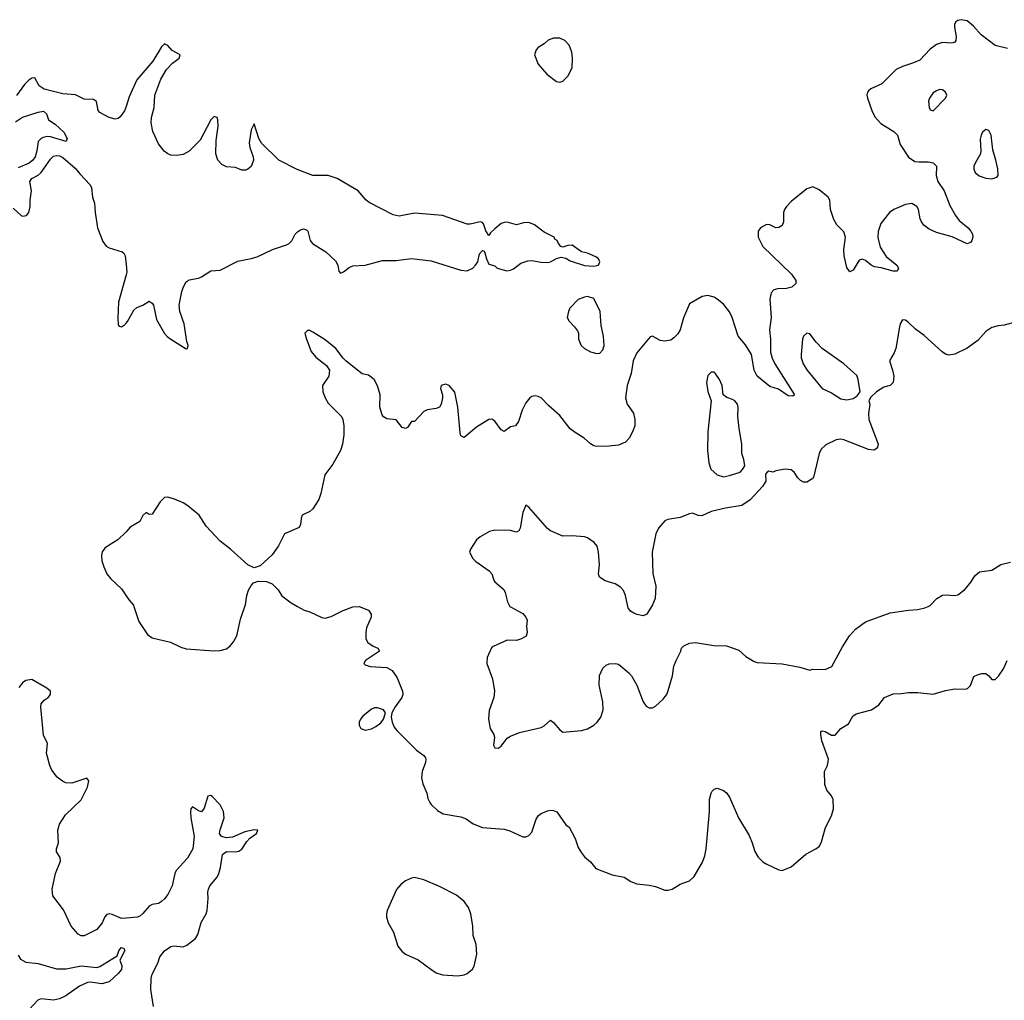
# Model space of a CAD drawing. Header units: inches. Extents: x 1449094 to 1618372, y 389908 to 534307.
# Tile 111 of 256: x 1499311 to 1505690, y 447450 to 453799. Entities that reach past the tile are written whole.
import ezdxf

# ---------------------------------------------------------------- set-up
doc = ezdxf.new("R2010")
doc.units = ezdxf.units.IN
doc.header["$MEASUREMENT"] = 0
for name, color, linetype in [('B4494', 7, 'Continuous'), ('B4495', 7, 'Continuous'), ('B5404', 7, 'Continuous'), ('B5405', 7, 'Continuous')]:
    doc.layers.add(name, color=color, linetype=linetype)

msp = doc.modelspace()

# ---------------------------------------------------------------- linework, layer by layer
at = {"layer": 'B4494', "color": 5}
for points, elevation in [([(1500000, 447981.4), (1499970, 447978.4), (1499910, 448004), (1499890, 448008.3), (1499875.5, 448004.5), (1499862, 447990), (1499846.2, 447950), (1499811.8, 447908.2), (1499730, 447866.3), (1499710, 447867.6), (1499690, 447877.6), (1499644.6, 447930), (1499595.9, 448035.9), (1499525.9, 448125.8), (1499522, 448170), (1499542.3, 448270), (1499575.8, 448350), (1499573.7, 448373.7), (1499550.5, 448410.5), (1499550.4, 448430), (1499561.7, 448470), (1499557.4, 448550), (1499568.7, 448590), (1499608.4, 448650), (1499710, 448747.3), (1499751.5, 448830), (1499759.3, 448870), (1499747.1, 448887.1), (1499650, 448854.4), (1499610, 448858.5), (1499588.3, 448868.3), (1499554.7, 448894.7), (1499520.4, 448940.4), (1499506.5, 448970), (1499484.7, 449050), (1499491.2, 449111.2), (1499466.3, 449166.3), (1499448.2, 449348.2), (1499450.7, 449370), (1499470, 449392.7), (1499496, 449410), (1499510.5, 449429.5), (1499510.7, 449450), (1499486.8, 449470), (1499390, 449526), (1499350, 449521), (1499330, 449506), (1499306.2, 449473.8)], 580), ([(1499301.8, 447741.8), (1499315.6, 447715.6), (1499350, 447696.5), (1499430, 447686.7), (1499550, 447652.9), (1499612.3, 447652.3), (1499710, 447673.4), (1499810, 447662.3), (1499831.5, 447668.5), (1499943.6, 447736.4), (1499954.5, 447770), (1499969.7, 447790.3), (1499986.8, 447786.8), (1499991.4, 447771.4), (1499961, 447710), (1499972.5, 447672.5), (1499970, 447649.2), (1499950, 447622), (1499890, 447569.7), (1499844.2, 447555.8), (1499770, 447567.7), (1499750, 447565.6), (1499698.8, 447541.2), (1499610, 447477.7), (1499570, 447458.3), (1499529.5, 447450.5), (1499450, 447459.4), (1499429, 447451), (1499372.5, 447390)], 560)]:
    msp.add_lwpolyline(points, dxfattribs=dict(at, elevation=elevation))
at = {"layer": 'B4495', "color": 5}
for points, elevation in [([(1500000, 453236.9), (1499990, 453207.4), (1499962.6, 453170), (1499950, 453159), (1499930, 453154.3), (1499890, 453164.4), (1499830, 453197.6), (1499818.7, 453210), (1499808.9, 453268.9), (1499790, 453282.3), (1499730, 453283.6), (1499672.3, 453312.3), (1499590, 453318.1), (1499470, 453349.5), (1499438, 453370), (1499410, 453421.6), (1499390, 453420.3), (1499370, 453406.3), (1499341.9, 453378.1), (1499290, 453307.1)], 580), ([(1499283.2, 453136.8), (1499330, 453168.2), (1499430, 453200.5), (1499465.4, 453205.4), (1499484.7, 453190), (1499498, 453150), (1499541.1, 453121.1), (1499597.6, 453070), (1499619.5, 453030), (1499612, 453010), (1499510, 453040.8), (1499490, 453041.9), (1499463.7, 453036.3), (1499450.6, 453029.4), (1499432, 453010), (1499422.8, 452950), (1499411.4, 452910), (1499396, 452890), (1499372.2, 452870), (1499300.9, 452839.1)], 560), ([(1499270, 452577.6), (1499320.9, 452530), (1499330, 452526), (1499355.8, 452530), (1499371.2, 452550), (1499379.3, 452590), (1499379.1, 452630), (1499387.9, 452690), (1499377, 452750), (1499390.4, 452770), (1499430, 452791.7), (1499450, 452809.7), (1499510, 452895.3), (1499530, 452914), (1499550, 452918.9), (1499570, 452916.5), (1499590, 452905.3), (1499670, 452837), (1499699.9, 452799.9), (1499768.7, 452730), (1499776, 452710), (1499783.2, 452650), (1499795.1, 452610), (1499799.2, 452550), (1499816.4, 452450), (1499850, 452362), (1499871.7, 452331.7), (1499890, 452321.2), (1499974.9, 452294.9), (1499986, 452286), (1499994.8, 452270), (1500000, 452213.7)], 580), ([(1500000, 452147.5), (1499952.3, 451970), (1499947.1, 451867.1), (1499950, 451822), (1499955.1, 451815.1), (1499970, 451809.2), (1499990, 451823.6), (1500000, 451834.1)], 580), ([(1500000, 450483.7), (1499946.8, 450430), (1499890, 450397), (1499863.8, 450376.2), (1499846.6, 450353.4), (1499840.3, 450330), (1499844.1, 450295.9), (1499855.6, 450255.6), (1499876.5, 450210), (1499900, 450180), (1499970, 450113), (1500000, 450069.1)], 620)]:
    msp.add_lwpolyline(points, dxfattribs=dict(at, elevation=elevation))
at = {"layer": 'B5404', "color": 5}
for points, elevation in [([(1500051.5, 450000), (1500082.2, 449902.2), (1500138.5, 449818.5), (1500170, 449796.9), (1500289, 449769), (1500355.2, 449735.3), (1500390, 449724.2), (1500570, 449712.4), (1500610, 449713.6), (1500650, 449725.8), (1500675.5, 449744.5), (1500697.2, 449770), (1500717, 449810), (1500742.8, 449917.2), (1500770.8, 450000)], 620), ([(1501111.2, 450000), (1501155.3, 449975.3), (1501190, 449964.7), (1501267.9, 449927.9), (1501290, 449924), (1501330, 449933.4), (1501406.9, 449973.1), (1501470, 449997.6), (1501510, 449999.5), (1501570, 449974.9), (1501588, 449950), (1501588.2, 449930), (1501558.2, 449861.8), (1501552.9, 449830), (1501553.4, 449790), (1501567, 449767), (1501602, 449742), (1501631, 449730), (1501642.8, 449710), (1501550.8, 449650), (1501540.7, 449630), (1501550, 449620.7), (1501582, 449610), (1501690, 449604.9), (1501723.8, 449583.8), (1501756.4, 449536.4), (1501790.4, 449450.4), (1501792.7, 449430), (1501788, 449410), (1501742.8, 449350), (1501722, 449310), (1501718, 449282), (1501724, 449250), (1501738.3, 449218.3), (1501755.4, 449195.4), (1501881, 449070), (1501930, 449034), (1501939.5, 449019.5), (1501943, 449010), (1501940.4, 448990), (1501918.4, 448930), (1501914.9, 448890), (1501923, 448850), (1501948.2, 448790), (1501956.4, 448756.4), (1501967.3, 448730), (1501977.5, 448717.5), (1502019, 448679), (1502055.8, 448655.8), (1502170, 448638), (1502203.6, 448623.6), (1502250, 448593), (1502308.5, 448568.5), (1502450, 448556.5), (1502486.1, 448546.1), (1502570, 448508.2), (1502590, 448508.2), (1502610, 448515.5), (1502630, 448537.3), (1502657.7, 448622.3), (1502673.1, 448646.9), (1502690, 448659.1), (1502730, 448676), (1502750, 448680.7), (1502770, 448678.8), (1502791, 448670), (1502850, 448584.7), (1502870, 448571), (1502910, 448497.3), (1502930, 448438.8), (1502950, 448404), (1502970, 448378.8), (1503010, 448346), (1503043, 448303), (1503150, 448262), (1503226.4, 448246.4), (1503270, 448218.8), (1503310, 448202.8), (1503390, 448196), (1503430, 448186), (1503490, 448162.8), (1503510, 448162.8), (1503538, 448170), (1503590, 448202), (1503650, 448223.8), (1503681.2, 448250), (1503735.2, 448344.8), (1503750, 448384.7), (1503758.4, 448430), (1503779.7, 448670), (1503779.6, 448750), (1503790, 448791.3), (1503797.5, 448802.5), (1503810, 448816), (1503830, 448822.8), (1503870, 448807.7), (1503890, 448793), (1503910, 448764), (1503967.4, 448630), (1504037.2, 448517.2), (1504057.1, 448470), (1504073.2, 448413.2), (1504095.3, 448375.3), (1504126.4, 448346.4), (1504152, 448330), (1504230, 448294.8), (1504250, 448290.8), (1504310, 448314), (1504404.8, 448395.2), (1504469.5, 448430.5), (1504491.9, 448448.1), (1504504.8, 448475.2), (1504531.3, 448568.7), (1504570, 448642.8), (1504582.7, 448690), (1504581.4, 448750), (1504570, 448773), (1504541, 448810), (1504527, 448847), (1504524.2, 448930), (1504545, 448970), (1504550.9, 449010), (1504508.7, 449130), (1504500.7, 449170), (1504502, 449190), (1504510, 449194), (1504530, 449190.6), (1504570, 449165.5), (1504593.4, 449166.6), (1504631.6, 449208.4), (1504680.1, 449239.9), (1504709.3, 449290), (1504730, 449304.9), (1504830, 449331), (1504877.5, 449362.5), (1504914, 449410), (1504970, 449434), (1505024.7, 449435.3), (1505070, 449442.8), (1505130, 449442.8), (1505230, 449430.8), (1505310, 449456), (1505370, 449466.8), (1505436.6, 449463.4), (1505451.7, 449468.3), (1505471.7, 449488.3), (1505493.6, 449546.4), (1505520.2, 449559.8), (1505545.4, 449565.4), (1505570, 449566), (1505590.5, 449550.5), (1505610, 449526), (1505630, 449526), (1505652, 449548), (1505685.1, 449594.9), (1505709, 449650)], 620), ([(1502487.7, 450000), (1502490, 449996), (1502570, 449954), (1502590, 449931), (1502598, 449910), (1502594, 449870), (1502598.8, 449830), (1502592.7, 449807.3), (1502562, 449790), (1502530, 449779.3), (1502470, 449780.7), (1502379.1, 449740.9), (1502368.5, 449731.5), (1502340.5, 449670), (1502338, 449630), (1502374.8, 449530), (1502386.8, 449450), (1502382.8, 449410), (1502353.2, 449326.8), (1502347.7, 449270), (1502359.3, 449210), (1502383.8, 449170), (1502386.4, 449150), (1502381.1, 449101.1), (1502390, 449084.7), (1502410, 449081), (1502430, 449094.8), (1502470, 449146), (1502490, 449160.7), (1502550, 449183), (1502690, 449214.9), (1502710, 449225.5), (1502750, 449263), (1502770, 449248.4), (1502810, 449201.3), (1502830, 449186.4), (1502950, 449196.3), (1502990, 449208), (1503030, 449230.5), (1503051.8, 449250), (1503076.8, 449283.2), (1503091.9, 449330), (1503090, 449382), (1503065.7, 449490), (1503067.5, 449552.5), (1503090, 449600.7), (1503110, 449619.1), (1503130, 449628), (1503170, 449630.4), (1503190, 449625.5), (1503258.4, 449570), (1503275.3, 449550), (1503308.7, 449490), (1503350, 449381), (1503370, 449354.8), (1503390, 449342.8), (1503410, 449342.8), (1503430, 449354.8), (1503480.1, 449399.9), (1503506.2, 449433.8), (1503540.7, 449550), (1503550, 449612), (1503564, 449650), (1503595.3, 449710), (1503598, 449730), (1503614.6, 449745.4), (1503650, 449761), (1503690, 449766.8), (1503807.5, 449747.5), (1503890, 449744), (1503970, 449716), (1504016.1, 449676.1), (1504070, 449642.8), (1504090, 449636.3), (1504250, 449628.5), (1504366.4, 449606.4), (1504430, 449586), (1504450, 449593.4), (1504530, 449592.2), (1504571.8, 449610), (1504641.3, 449738.7), (1504686.6, 449810), (1504727, 449853), (1504790, 449900.4), (1504950, 449958.4), (1505070, 449976.3), (1505130, 449980.5), (1505175.3, 449990), (1505197, 450000)], 640), ([(1503404.7, 450000), (1503374.8, 449950), (1503350, 449939.5), (1503310, 449947.3), (1503290, 449957), (1503269.3, 449970), (1503252.7, 449990), (1503250.7, 450000)], 640), ([(1500179.1, 447410), (1500159.9, 447519.9), (1500163.1, 447590), (1500170, 447619), (1500206, 447690), (1500218.4, 447730), (1500250.4, 447770), (1500290, 447798), (1500310, 447801.5), (1500370, 447795.4), (1500394.3, 447805.7), (1500451.3, 447848.7), (1500465.2, 447874.8), (1500487.5, 447952.5), (1500520.2, 448010), (1500526.5, 448030), (1500532.4, 448107.6), (1500530.2, 448150), (1500534.8, 448170), (1500543.9, 448190), (1500590, 448247.2), (1500602, 448270), (1500613.2, 448310), (1500626.1, 448393.9), (1500650, 448412.2), (1500710, 448410.7), (1500730, 448415.3), (1500750, 448427.1), (1500782.4, 448477.6), (1500801.6, 448498.4), (1500844.4, 448530), (1500854, 448550), (1500830, 448553), (1500770, 448541.2), (1500690, 448504.7), (1500650, 448502.4), (1500618, 448510), (1500606.7, 448530), (1500610, 448553.2), (1500636.1, 448630), (1500631.7, 448671.7), (1500610, 448716), (1500558, 448770), (1500550, 448776), (1500530, 448770.8), (1500505.6, 448694.4), (1500490, 448670.7), (1500470, 448677.1), (1500430, 448702), (1500420.7, 448690), (1500416.9, 448670), (1500419.4, 448630), (1500441.7, 448510), (1500432.5, 448430), (1500398.4, 448370), (1500324, 448290), (1500315.6, 448270), (1500299.2, 448190), (1500270, 448134.6), (1500250, 448106.9), (1500230, 448088.3), (1500210, 448077.2), (1500170, 448069.1), (1500150, 448059), (1500109.2, 448010.8), (1500090, 447994.9), (1500071.4, 447988.6), (1500000, 447981.4)], 580)]:
    msp.add_lwpolyline(points, dxfattribs=dict(at, elevation=elevation))
at = {"layer": 'B5404', "color": 5, "elevation": 620}
for points in [[(1501630, 449343.7), (1501610, 449342.7), (1501590, 449335.1), (1501534.8, 449290), (1501518.8, 449270), (1501511, 449250), (1501511, 449230), (1501522, 449210), (1501550, 449199.1), (1501590, 449207.7), (1501618, 449222), (1501650, 449246), (1501668.7, 449270), (1501682, 449310), (1501668.7, 449330)], [(1501870, 448243.7), (1501850, 448241.2), (1501810, 448222.7), (1501779.9, 448200.1), (1501752.5, 448167.5), (1501692.7, 448030), (1501688.4, 448010), (1501688.4, 447990), (1501699.3, 447950), (1501732.7, 447890), (1501760.9, 447800.9), (1501786.9, 447766.9), (1501810, 447747.3), (1501891.9, 447711.9), (1501974, 447650), (1502010, 447628.2), (1502050, 447614.4), (1502150, 447608.4), (1502190, 447614.9), (1502210, 447623), (1502244.5, 447650), (1502255.1, 447670), (1502272.5, 447747.5), (1502269.6, 447810), (1502249.4, 447870), (1502246.6, 447930), (1502233.6, 448010), (1502219.6, 448050), (1502191.8, 448090), (1502141.2, 448130), (1502030, 448187), (1501930, 448229.5)]]:
    msp.add_lwpolyline(points, close=True, dxfattribs=at)
at = {"layer": 'B5405', "color": 5}
for points, elevation in [([(1505710, 453613.1), (1505630, 453630.8), (1505540.7, 453700.7), (1505490, 453756.9), (1505450, 453792.1), (1505410, 453798.5), (1505390, 453792.8), (1505376.3, 453783.7), (1505366.5, 453770), (1505366.5, 453750), (1505379.1, 453690), (1505375.8, 453664.2), (1505368.4, 453651.6), (1505350, 453647.3), (1505290, 453650.8), (1505250, 453638), (1505210, 453608.4), (1505142.6, 453537.4), (1505101.5, 453518.5), (1505030, 453495.9), (1504990, 453475.5), (1504896.7, 453383.3), (1504824.9, 453350), (1504810, 453338.3), (1504803.6, 453330), (1504800.2, 453310), (1504803.2, 453290), (1504831, 453211), (1504850.2, 453170.2), (1504890, 453125.7), (1504974.3, 453074.3), (1504990, 453059.1), (1504997.1, 453050), (1505016.3, 452990), (1505069, 452909), (1505110, 452881.3), (1505137.2, 452877.2), (1505198.5, 452878.5), (1505230, 452871.8), (1505250, 452850.6), (1505247.6, 452790), (1505260.3, 452750), (1505300.2, 452690), (1505336.4, 452596.4), (1505373.7, 452530), (1505398.6, 452498.6), (1505456.4, 452450), (1505473.4, 452430), (1505483.6, 452410), (1505487.1, 452390), (1505479.3, 452370), (1505470, 452356), (1505450, 452347.5), (1505353, 452393), (1505250, 452421.4), (1505202.3, 452442.3), (1505168.5, 452468.5), (1505153.2, 452490), (1505145.4, 452510), (1505134.7, 452570), (1505123.1, 452590), (1505090, 452607.5), (1505050, 452602.5), (1504973.4, 452570), (1504946, 452550), (1504890, 452479.6), (1504871.8, 452428.2), (1504871, 452389), (1504885.6, 452325.6), (1504925.6, 452265.6), (1504993.4, 452210), (1505004.4, 452190), (1504996, 452170), (1504970, 452169.8), (1504891.5, 452191.5), (1504850, 452198.2), (1504828.2, 452208.2), (1504790, 452239.7), (1504770, 452247.3), (1504750, 452240.9), (1504710, 452176), (1504690, 452166), (1504670, 452194), (1504652.1, 452270), (1504649.8, 452310), (1504660.5, 452390), (1504650, 452425.2), (1504606, 452470), (1504584.7, 452504.7), (1504563.6, 452570), (1504559.6, 452630), (1504549.7, 452649.7), (1504490, 452697), (1504450, 452716.2), (1504410, 452704.2), (1504310, 452622), (1504278, 452590), (1504266, 452570), (1504260.6, 452550), (1504260.2, 452490), (1504250, 452465.1), (1504230, 452453), (1504210, 452451.3), (1504170, 452469.6), (1504150, 452472.6), (1504110, 452451.8), (1504095.5, 452430), (1504095.5, 452390), (1504125.5, 452330), (1504310.5, 452150), (1504338.8, 452110), (1504338.8, 452090), (1504312.8, 452067.2), (1504270, 452055.8), (1504230, 452057.6), (1504196.3, 452050), (1504180.3, 452030), (1504170.3, 451989.7), (1504179.7, 451870), (1504167.8, 451790), (1504175.5, 451730), (1504174.5, 451645.5), (1504186, 451606), (1504203.7, 451570), (1504330.3, 451370), (1504319.3, 451360.7), (1504290, 451363.5), (1504226.4, 451406.3), (1504170, 451423.4), (1504088.1, 451490), (1504069.3, 451530), (1504051.3, 451630), (1504013.9, 451693.8), (1503966.8, 451750), (1503927.9, 451870), (1503910, 451906.2), (1503870, 451955.8), (1503830, 451989.8), (1503810, 452001.4), (1503770, 452012.1), (1503733, 452007), (1503650, 451959.5), (1503611.1, 451868.9), (1503590.2, 451789.8), (1503575.1, 451764.9), (1503550, 451738.3), (1503530, 451723.5), (1503490, 451716.4), (1503460.7, 451720.7), (1503410, 451749.2), (1503394.8, 451745.2), (1503310, 451642), (1503284.9, 451590), (1503271.7, 451508.3), (1503247.3, 451430), (1503236, 451350), (1503246.8, 451310), (1503288, 451250), (1503297.3, 451210), (1503297.3, 451170), (1503282, 451130), (1503259.1, 451090), (1503236.7, 451063.3), (1503190, 451044.5), (1503130, 451037.2), (1503050, 451035.1), (1503030, 451040.5), (1503010, 451052.4), (1502968.3, 451090), (1502910, 451124.8), (1502878.4, 451150), (1502810, 451235.6), (1502738.5, 451298.5), (1502690, 451349.7), (1502670, 451359.8), (1502650, 451362.8), (1502630, 451358.8), (1502616.5, 451350), (1502590, 451318), (1502567.1, 451270), (1502543.4, 451196.6), (1502522.8, 451170), (1502490, 451161.6), (1502450, 451131.8), (1502430, 451142.9), (1502390, 451198.7), (1502370, 451211.8), (1502350, 451209.6), (1502270, 451159.6), (1502190, 451092.7), (1502170, 451104), (1502164, 451124), (1502149.6, 451289.6), (1502130, 451388), (1502094, 451430), (1502070, 451439), (1502042, 451430), (1502038, 451410), (1502051, 451370), (1502051, 451350), (1502042.8, 451310), (1502030.8, 451290), (1502010, 451282), (1501951.9, 451271.9), (1501930, 451261.3), (1501870, 451196), (1501850, 451196), (1501822.8, 451157.2), (1501810, 451151.8), (1501790, 451158.7), (1501750, 451208), (1501690, 451213.7), (1501668.2, 451228.2), (1501660.3, 451240.3), (1501644.4, 451290), (1501646.3, 451370), (1501628.5, 451428.4), (1501608.3, 451468.3), (1501570, 451497), (1501530, 451506.6), (1501427.1, 451587.1), (1501406.9, 451606.9), (1501359.6, 451670), (1501290, 451726.3), (1501210, 451776.2), (1501190, 451786), (1501174.8, 451785.2), (1501158.8, 451770), (1501168.5, 451730), (1501200.3, 451650), (1501230, 451612.7), (1501299, 451559), (1501319.1, 451530), (1501313.4, 451490), (1501272.7, 451430), (1501275.8, 451390), (1501290, 451350.8), (1501310, 451316.3), (1501395.5, 451230), (1501404.9, 451210), (1501410.6, 451170), (1501410.7, 451110), (1501402.8, 451050), (1501390.7, 451010), (1501340.3, 450919.7), (1501288.1, 450851.9), (1501262.6, 450730), (1501248.3, 450691.7), (1501209.4, 450630.6), (1501190, 450614.7), (1501141, 450590), (1501134, 450570), (1501130.8, 450530), (1501121, 450510), (1501027.3, 450470), (1500988.6, 450391.4), (1500945.9, 450334.2), (1500870, 450262.7), (1500830, 450249), (1500790, 450269.3), (1500677, 450370), (1500610, 450422.4), (1500519.4, 450519.4), (1500473.6, 450590), (1500401.3, 450650), (1500370, 450670.9), (1500314.3, 450694.3), (1500270, 450706.6), (1500250, 450704.7), (1500222.2, 450677.8), (1500170, 450597.2), (1500150, 450595.3), (1500130, 450608), (1500110, 450588), (1500090.4, 450549.6), (1500028, 450512), (1500000, 450483.7)], 620), ([(1500000, 451834.1), (1500010, 451844.7), (1500050, 451918.3), (1500070, 451934.5), (1500109.2, 451950.8), (1500150, 451975.6), (1500170, 451963.7), (1500177.4, 451950), (1500198, 451858), (1500250, 451767.3), (1500267, 451747), (1500290, 451729.9), (1500390, 451668.2), (1500398, 451670), (1500402, 451690), (1500394, 451714), (1500375.9, 451830), (1500349.3, 451910), (1500345.2, 451950), (1500362, 452038), (1500372.6, 452070), (1500390, 452100.5), (1500410, 452115), (1500470, 452124.2), (1500490, 452133.2), (1500550, 452172.7), (1500610, 452176.2), (1500724.1, 452235.9), (1500810, 452251.3), (1500850, 452263.2), (1500950, 452311.6), (1501039.8, 452340.2), (1501057.6, 452350), (1501073.8, 452366.2), (1501096.1, 452410), (1501110, 452426), (1501130, 452438.2), (1501150, 452443.6), (1501170, 452438.6), (1501177.1, 452430), (1501193.6, 452370), (1501209, 452349), (1501294.5, 452294.5), (1501358, 452238), (1501371.7, 452210), (1501378.9, 452170), (1501390, 452158), (1501410, 452167), (1501445.2, 452194.8), (1501470, 452204.5), (1501550, 452208.5), (1501661.4, 452238.6), (1501750, 452239.6), (1501850, 452253.2), (1501976.2, 452236.2), (1502170, 452177.2), (1502210, 452172.6), (1502246, 452190), (1502264.4, 452210), (1502278.4, 452230), (1502290, 452282), (1502310, 452305.2), (1502320.4, 452300.4), (1502325.2, 452290), (1502335.1, 452250), (1502350, 452215.3), (1502390, 452204), (1502404, 452190), (1502467.7, 452172.3), (1502490, 452176.2), (1502510, 452186), (1502557.2, 452222.8), (1502603, 452237), (1502630, 452239.7), (1502690, 452228.1), (1502730, 452227.4), (1502751, 452230), (1502790, 452252), (1502818.5, 452261.5), (1502850, 452255.6), (1502878.2, 452238.2), (1502970, 452206), (1503030, 452203.7), (1503062, 452210), (1503070.6, 452230.6), (1503060.7, 452250), (1503043.1, 452263.1), (1502990, 452287), (1502950, 452295.8), (1502890, 452339.1), (1502862.5, 452337.5), (1502830, 452325.5), (1502818, 452330), (1502802, 452350), (1502794, 452370), (1502778, 452378), (1502774, 452390), (1502710, 452422), (1502647.3, 452470), (1502610, 452484.9), (1502576.2, 452483.8), (1502530, 452470.8), (1502470, 452486.8), (1502450, 452486), (1502430, 452478), (1502390, 452444.7), (1502361.2, 452418.8), (1502350, 452402), (1502331.1, 452431.1), (1502315.9, 452475.9), (1502310, 452484.7), (1502294, 452490), (1502230, 452474.8), (1502210, 452474.8), (1502050, 452531.8), (1501870, 452544.9), (1501770, 452526.9), (1501730, 452535.6), (1501575, 452615), (1501553.1, 452633.1), (1501503.6, 452690), (1501368.5, 452770), (1501310, 452789.2), (1501210, 452790.3), (1501109.4, 452829.4), (1500990, 452888), (1500878.1, 452998.1), (1500860.2, 453030), (1500830, 453124.7), (1500810, 453086), (1500798.3, 453001.7), (1500801.4, 452970), (1500824.1, 452910), (1500825.8, 452890), (1500811.4, 452848.6), (1500790, 452830.3), (1500775.5, 452824.5), (1500750, 452824.6), (1500710, 452841.8), (1500650, 452846), (1500621, 452861), (1500594.6, 452890), (1500582, 452930), (1500584.4, 453015.6), (1500596.5, 453110), (1500594, 453150), (1500590, 453164.7), (1500570.8, 453170.8), (1500550, 453150.6), (1500480.5, 453019.5), (1500410, 452946.5), (1500370, 452926.5), (1500330, 452919.6), (1500290, 452922.3), (1500270.2, 452930.2), (1500246.7, 452946.7), (1500210, 452994.4), (1500174.6, 453074.6), (1500162.5, 453130), (1500166.1, 453166.1), (1500182.5, 453230), (1500186.4, 453310), (1500226.7, 453413.3), (1500263, 453477), (1500301.9, 453518.1), (1500344.9, 453550), (1500351.3, 453570), (1500298.7, 453598.7), (1500270, 453630.6), (1500250, 453642.8), (1500230, 453622), (1500173.5, 453530), (1500070.5, 453409.5), (1500021.1, 453298.9), (1500000, 453236.9)], 580), ([(1500000, 452213.7), (1500004.6, 452164.6), (1500000, 452147.5)], 580), ([(1505770, 451841.6), (1505690, 451820.5), (1505650, 451816.3), (1505610, 451806), (1505570, 451779.6), (1505519.4, 451720.6), (1505450, 451671.8), (1505370, 451632.3), (1505330, 451626.6), (1505310, 451632.7), (1505287.7, 451647.7), (1505170, 451754), (1505115.1, 451795.1), (1505070, 451839), (1505050, 451854), (1505030, 451855.3), (1505016, 451830), (1505010.6, 451809.4), (1504988, 451670), (1504977.6, 451642.4), (1504946.8, 451590), (1504966.8, 451530), (1504974.8, 451490), (1504970.7, 451449.3), (1504950.7, 451429.3), (1504910, 451419), (1504862, 451390), (1504825.4, 451354.6), (1504812, 451330), (1504818, 451310), (1504810.5, 451249.5), (1504812.7, 451210), (1504872.2, 451050), (1504868.3, 451031.7), (1504859.9, 451020.1), (1504847.9, 451012.1), (1504810, 451015.6), (1504650, 451077.6), (1504630, 451082.9), (1504600.9, 451079.1), (1504533.8, 451046.2), (1504503.1, 451016.9), (1504490.3, 450989.7), (1504456.7, 450843.3), (1504450, 450829), (1504410, 450804), (1504390, 450804), (1504370, 450815.3), (1504352.9, 450832.9), (1504329.4, 450869.4), (1504310, 450884), (1504270, 450889), (1504210, 450878), (1504190, 450868), (1504165.4, 450874.6), (1504154, 450870), (1504143.6, 450856.4), (1504144.7, 450810), (1504123.5, 450776.5), (1504044, 450690), (1503990, 450654), (1503883.8, 450636.2), (1503790, 450613.3), (1503730, 450587.3), (1503707.8, 450587.8), (1503670, 450602.7), (1503650, 450599.3), (1503590, 450576.2), (1503510, 450562.9), (1503490, 450553.6), (1503450, 450506.6), (1503432, 450470), (1503408.5, 450350), (1503412.1, 450212.1), (1503432.7, 450130), (1503427.7, 450050), (1503410.4, 450009.6), (1503404.7, 450000)], 640), ([(1503250.7, 450000), (1503236.9, 450070), (1503222.5, 450102.5), (1503204.6, 450124.6), (1503170, 450145.1), (1503104.4, 450164.4), (1503066.6, 450190), (1503060.7, 450210), (1503067.3, 450270), (1503061.6, 450350), (1503051.8, 450390), (1503032.7, 450412.7), (1502990, 450443.7), (1502970, 450449.4), (1502890, 450456.2), (1502830, 450455.1), (1502750, 450489.2), (1502730, 450504), (1502610, 450642), (1502590, 450655.3), (1502570, 450608), (1502552.7, 450507.3), (1502546, 450490), (1502530, 450480.9), (1502490, 450491.5), (1502390, 450493), (1502354.9, 450485.1), (1502294, 450450), (1502270.6, 450430), (1502230.8, 450370), (1502226, 450350), (1502247.3, 450310), (1502267.3, 450290), (1502353, 450230), (1502370.4, 450210), (1502382, 450170), (1502390, 450158.8), (1502447.3, 450110), (1502457.3, 450090), (1502470.7, 450030), (1502487.7, 450000)], 640), ([(1505197, 450000), (1505210, 450006), (1505252.3, 450050), (1505290, 450072.2), (1505310, 450075.3), (1505370, 450070.3), (1505390, 450075.3), (1505434.7, 450110), (1505469.7, 450150), (1505500.4, 450199.6), (1505530, 450223.8), (1505610, 450235.5), (1505668.2, 450271.8), (1505730, 450287)], 640), ([(1500770.8, 450000), (1500774.2, 450010), (1500782.6, 450070), (1500794, 450106), (1500810, 450136), (1500826.6, 450153.4), (1500856.6, 450163.4), (1500910, 450161.6), (1500946.9, 450146.9), (1500986.1, 450106.1), (1501010, 450067.7), (1501070, 450023), (1501111.2, 450000)], 620), ([(1500000, 450069.1), (1500019.9, 450039.9), (1500048.8, 450008.8), (1500051.5, 450000)], 620)]:
    msp.add_lwpolyline(points, dxfattribs=dict(at, elevation=elevation))
for points, elevation in [([(1502770, 453679.3), (1502734.4, 453665.6), (1502710, 453642), (1502670, 453618), (1502656.9, 453603.1), (1502646, 453570), (1502670.7, 453510), (1502726.9, 453446.9), (1502790, 453399.1), (1502810, 453393.4), (1502830, 453400.5), (1502864.6, 453435.4), (1502889.7, 453490), (1502893.5, 453550), (1502888.3, 453588.3), (1502870, 453634), (1502843.3, 453663.3), (1502810, 453678)], 620), ([(1505270, 453346.6), (1505250, 453338.4), (1505230, 453324.5), (1505204.9, 453290), (1505199.5, 453270), (1505203.8, 453230), (1505210, 453216), (1505230, 453207.7), (1505309, 453290), (1505318, 453310), (1505309, 453330), (1505290, 453345.2)], 640), ([(1505570, 453086.6), (1505548.8, 453071.2), (1505539.3, 453050), (1505534, 453026), (1505538.9, 452950), (1505535.3, 452930), (1505501.7, 452870), (1505493.7, 452850), (1505492.2, 452830), (1505500.4, 452810), (1505528.2, 452788.2), (1505570, 452772), (1505610, 452768.7), (1505640.9, 452779.1), (1505649.3, 452790), (1505647.9, 452832.1), (1505635.6, 452890), (1505614.9, 452954.9), (1505606, 453050), (1505590, 453080.9)], 640), ([(1502990, 452006), (1502970, 452002.7), (1502930, 451986), (1502876.3, 451930), (1502866, 451910), (1502859.1, 451870), (1502870, 451846), (1502906, 451810), (1502924.5, 451784.5), (1502930.7, 451770), (1502930.6, 451730), (1502948, 451690), (1502970.7, 451670), (1503010, 451648.7), (1503050, 451636.4), (1503070, 451640.5), (1503090, 451661), (1503098, 451690), (1503094, 451750), (1503078.3, 451818.3), (1503071, 451910), (1503030, 451993.2)], 620), ([(1504410, 451769.2), (1504390, 451749), (1504383.7, 451730), (1504373.7, 451630), (1504374.9, 451610), (1504387.4, 451570), (1504410, 451530.5), (1504510.7, 451410), (1504570, 451383.6), (1504630, 451343.6), (1504670, 451336.5), (1504710, 451346), (1504737.5, 451362.5), (1504755.3, 451390), (1504743.6, 451470), (1504734.6, 451494.6), (1504650, 451569.5), (1504510, 451669.5), (1504472, 451710), (1504430, 451765.2)], 640), ([(1503790, 451517.2), (1503770, 451495.3), (1503761.6, 451450), (1503770, 451392), (1503791, 451330), (1503770.3, 451130), (1503768.2, 451010), (1503775.2, 450930), (1503789.2, 450889.2), (1503830, 450852.2), (1503870, 450838), (1503910, 450848.2), (1503978, 450870), (1503994.6, 450885.4), (1504008.7, 450910), (1504002.7, 450950), (1503989.6, 450990), (1503989.5, 451050), (1503971.4, 451151.4), (1503963.6, 451230), (1503966.3, 451290), (1503962.4, 451310), (1503944.5, 451330), (1503930, 451339.7), (1503891.7, 451351.7), (1503869.2, 451369.2), (1503862.7, 451430), (1503846, 451470), (1503817.2, 451510), (1503810, 451516)], 640)]:
    msp.add_lwpolyline(points, close=True, dxfattribs=dict(at, elevation=elevation))

doc.saveas('drawing.dxf')
